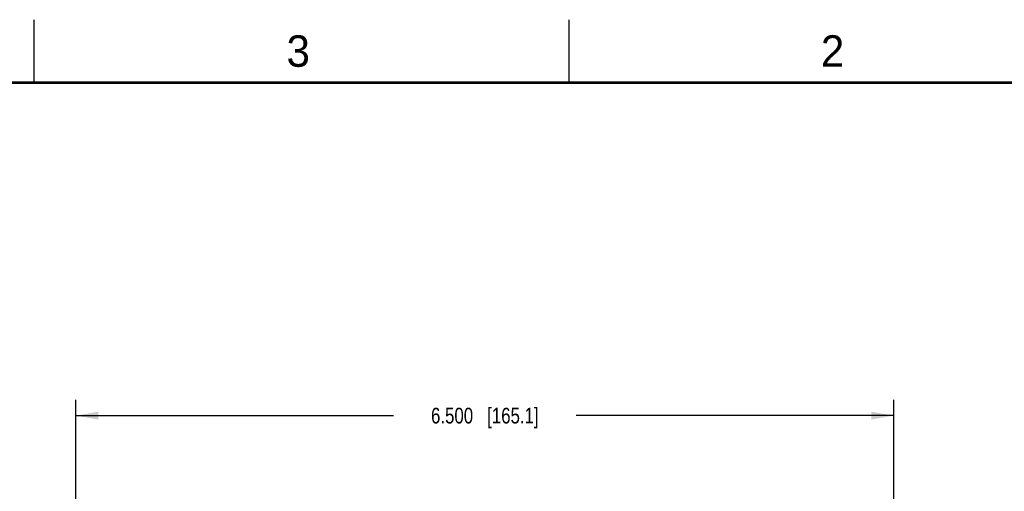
# Model space of a CAD drawing. Header units: inches. Extents: x 0 to 34, y 0 to 22.
# Tile 66 of 67: x 21.1 to 29, y 18.3 to 22. Entities that reach past the tile are written whole.
import ezdxf

# ---------------------------------------------------------------- set-up
doc = ezdxf.new("R2010")
doc.units = ezdxf.units.IN
doc.header["$LTSCALE"] = 1.87
doc.header["$MEASUREMENT"] = 0
doc.layers.get('0').update_dxf_attribs({"linetype": 'CONTINUOUS'})
doc.layers.add('DIMENSIONS', color=7, linetype='CONTINUOUS')
doc.styles.get("Standard").update_dxf_attribs({"font": 'txt', "width": 0.8})
doc.styles.add('TEXTSTYLE_2', font='txt')
doc.dimstyles.new('DIMSTYLE_1', dxfattribs={"dimtxt": 0.125, "dimasz": 0.18, "dimexe": 0.18, "dimexo": 0.0625, "dimgap": 0.09, "dimtad": 0, "dimtih": 1, "dimtoh": 1, "dimdec": 3, "dimzin": 4, "dimdsep": 46, "dimtxsty": 'STANDARD', "dimblk": '_FILLED', "dimblk1": '_FILLED', "dimblk2": '_FILLED', "dimcen": 0.09, "dimadec": 0, "dimazin": 0, "dimtp": 0.01, "dimtm": 0.01, "dimtfac": 1, "dimtdec": 3, "dimtofl": 0, "dimtmove": 0, "dimatfit": 3, "dimldrblk": '_FILLED', "dimfxl": 1, "dimtolj": 1, "dimtzin": 4, "dimarcsym": 0})

# ---------------------------------------------------------------- blocks, each defined once
blk = doc.blocks.new('_FILLED')
at = {"color": 0, "linetype": 'BYBLOCK'}
blk.add_solid([(0, 0), (-1, 0.174), (-1, -0.174)], dxfattribs=at)
blk = doc.blocks.new('*D5')
at = {"layer": 'DIMENSIONS', "color": 2, "linetype": 'CONTINUOUS'}
for p, q in [((21.5825, 16.2534), (21.5825, 18.9793)), ((28.0825, 16.2534), (28.0825, 18.9793)), ((21.5825, 18.8543), (24.1075, 18.8543)), ((28.0825, 18.8543), (25.5575, 18.8543))]:
    blk.add_line(p, q, dxfattribs=at)
at = {"layer": 'DIMENSIONS', "color": 2, "linetype": 'CONTINUOUS', "xscale": 0.18, "yscale": 0.18, "zscale": 0.18, "rotation": 180}
blk.add_blockref('_FILLED', (21.5825, 18.8543), dxfattribs=at)
at = {"layer": 'DIMENSIONS', "color": 2, "linetype": 'CONTINUOUS', "xscale": 0.18, "yscale": 0.18, "zscale": 0.18}
blk.add_blockref('_FILLED', (28.0825, 18.8543), dxfattribs=at)
at = {"layer": 'DIMENSIONS', "color": 2, "linetype": 'CONTINUOUS', "insert": (24.8325, 18.9168), "char_height": 0.125, "width": 1.325, "attachment_point": 2, "line_spacing_factor": 0.9}
blk.add_mtext('6.500{\\Ftxt.shx;\\W1.000000;\\H0.125000; }[165.1]', dxfattribs=at)

msp = doc.modelspace()

# ---------------------------------------------------------------- linework, layer by layer
at = {"color": 2, "linetype": 'CONTINUOUS'}
for p, q in [((21.25, 22), (21.25, 21.5)), ((25.5, 22), (25.5, 21.5))]:
    msp.add_line(p, q, dxfattribs=at)
at = {"color": 7, "linetype": 'CONTINUOUS', "const_width": 0.02}
msp.add_lwpolyline([(33.5, 21.5), (0.5, 21.5)], dxfattribs=at)

# ---------------------------------------------------------------- texts
at = {"color": 2, "linetype": 'CONTINUOUS', "char_height": 0.25, "width": 0.25, "attachment_point": 1, "line_spacing_factor": 0.9, "style": 'TEXTSTYLE_2'}
for s, insert in [('3', (23.257, 21.8759)), ('2', (27.5025, 21.8762))]:
    msp.add_mtext(s, dxfattribs=dict(at, insert=insert))

# ---------------------------------------------------------------- dimensions: what is measured, and where the dimension line sits
at = {"layer": 'DIMENSIONS', "color": 2, "linetype": 'CONTINUOUS'}
dim = msp.add_linear_dim(base=(28.0825, 18.8543), p1=(21.5825, 16.2534), p2=(28.0825, 16.2534), dimstyle='DIMSTYLE_1', dxfattribs=at)
dim.commit()
dim.dimension.update_dxf_attribs({"geometry": '*D5', "text_midpoint": (24.6825, 18.8543), "dimtype": 160})

doc.saveas('drawing.dxf')
